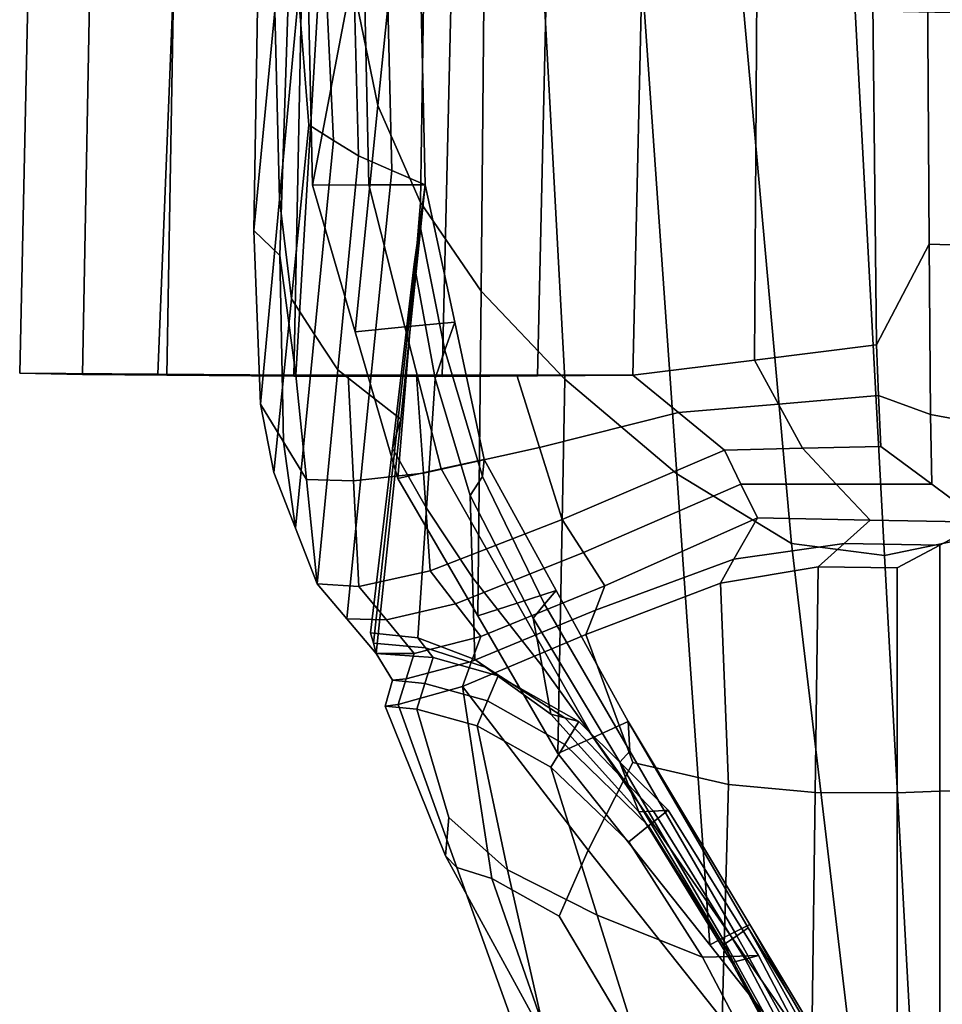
# Model space of a CAD drawing. Extents: x -0.97 to 0.97, y -3.2 to 2.94.
# Tile 14 of 44: x -0.97 to -0.04, y -1.15 to -0.15. Entities that reach past the tile are written whole.
import ezdxf

# ---------------------------------------------------------------- set-up
doc = ezdxf.new("R2010")
doc.units = 0

msp = doc.modelspace()

# ---------------------------------------------------------------- linework, layer by layer
for points in [[(-0.70522, 0.22762, 0.77387), (-0.72997, 0.0224, 0.64321), (-0.73659, -0.36614, 0.67643), (-0.7153, -0.14428, 0.79485)], [(-0.71064, -0.33498, 0.80802), (-0.69152, -0.12825, 0.91515), (-0.69401, 0.07758, 0.91328), (-0.7153, -0.14428, 0.79485)], [(-0.64986, 0.06669, 1.13001), (-0.68287, -0.05764, 1.02274), (-0.67722, -0.32026, 1.02554), (-0.63755, -0.11186, 1.15577)], [(-0.61107, -0.23973, 1.21282), (-0.58804, -0.01104, 1.31845), (-0.61204, 0.04586, 1.25472), (-0.63755, -0.11186, 1.15577)], [(-0.6976, -0.00087, 0.63442), (-0.71042, -0.3914, 0.66609), (-0.73659, -0.36614, 0.67643), (-0.72997, 0.0224, 0.64321)], [(-0.6976, -0.00087, 0.63442), (-0.66523, -0.02414, 0.62563), (-0.69423, -0.51235, 0.65729), (-0.71042, -0.3914, 0.66609)], [(-0.05626, -0.00474, 0.03548), (-0.05407, -0.38009, 0.03739), (-0.10741, -0.48174, 0.01756), (-0.11251, -0.0113, 0.00475)], [(-0.05626, -0.00474, 0.03548), (0, -0.00146, 0.05085), (0, -0.38166, 0.04876), (-0.05407, -0.38009, 0.03739)], [(-0.61107, -0.23973, 1.21282), (-0.56824, -0.33793, 1.28572), (-0.56404, -0.06794, 1.38218), (-0.58804, -0.01104, 1.31845)], [(-0.22755, -0.01772, 0.04189), (-0.23045, -0.49704, 0.05769), (-0.35349, -0.51234, 0.09783), (-0.34258, -0.02414, 0.07903)], [(-0.22755, -0.01772, 0.04189), (-0.11251, -0.0113, 0.00475), (-0.10741, -0.48174, 0.01756), (-0.23045, -0.49704, 0.05769)], [(-0.90052, -0.02569, 0.31103), (-0.90955, -0.51151, 0.33313), (-0.97315, -0.51044, 0.47384), (-0.96271, -0.02339, 0.44028)], [(-0.81397, -0.02377, 0.53296), (-0.96271, -0.02339, 0.44028), (-0.97315, -0.51044, 0.47384), (-0.83369, -0.5114, 0.56557)], [(-0.90052, -0.02569, 0.31103), (-0.81592, -0.02712, 0.18592), (-0.82437, -0.51246, 0.20062), (-0.90955, -0.51151, 0.33313)], [(-0.81397, -0.02377, 0.53296), (-0.83369, -0.5114, 0.56557), (-0.69423, -0.51235, 0.65729), (-0.66523, -0.02414, 0.62563)], [(-0.6865, -0.0268, 0.06909), (-0.69603, -0.5132, 0.08454), (-0.82437, -0.51246, 0.20062), (-0.81592, -0.02712, 0.18592)], [(-0.6865, -0.0268, 0.06909), (-0.53466, -0.02561, -0.0436), (-0.5461, -0.51382, -0.02335), (-0.69603, -0.5132, 0.08454)], [(-0.43862, -0.02487, 0.01772), (-0.4498, -0.51308, 0.03724), (-0.5461, -0.51382, -0.02335), (-0.53466, -0.02561, -0.0436)], [(-0.43862, -0.02487, 0.01772), (-0.34258, -0.02414, 0.07903), (-0.35349, -0.51234, 0.09783), (-0.4498, -0.51308, 0.03724)], [(-0.62597, -0.06083, 1.02083), (-0.62022, -0.32014, 1.02174), (-0.67722, -0.32026, 1.02554), (-0.68287, -0.05764, 1.02274)], [(-0.62597, -0.06083, 1.02083), (-0.56907, -0.06402, 1.01892), (-0.56323, -0.32003, 1.01795), (-0.62022, -0.32014, 1.02174)], [(-0.60248, -0.08113, 0.98996), (-0.59703, -0.30542, 0.98926), (-0.56323, -0.32003, 1.01795), (-0.56907, -0.06402, 1.01892)], [(-0.50686, -0.42746, 1.35903), (-0.50365, -0.09937, 1.43376), (-0.56404, -0.06794, 1.38218), (-0.56824, -0.33793, 1.28572)], [(-0.60248, -0.08113, 0.98996), (-0.63589, -0.09825, 0.96101), (-0.63083, -0.29082, 0.96057), (-0.59703, -0.30542, 0.98926)], [(-0.66371, -0.11325, 0.93808), (-0.65593, -0.27509, 0.93707), (-0.63083, -0.29082, 0.96057), (-0.63589, -0.09825, 0.96101)], [(-0.50686, -0.42746, 1.35903), (-0.4221, -0.51618, 1.4266), (-0.44326, -0.1308, 1.48533), (-0.50365, -0.09937, 1.43376)], [(-0.66371, -0.11325, 0.93808), (-0.69152, -0.12825, 0.91515), (-0.68103, -0.25937, 0.91358), (-0.65593, -0.27509, 0.93707)], [(-0.61107, -0.23973, 1.21282), (-0.63755, -0.11186, 1.15577), (-0.67722, -0.32026, 1.02554), (-0.63411, -0.46842, 1.10719)], [(-0.71064, -0.33498, 0.80802), (-0.69861, -0.43507, 0.81727), (-0.68103, -0.25937, 0.91358), (-0.69152, -0.12825, 0.91515)], [(-0.30911, -0.61197, 1.48229), (-0.34242, -0.13613, 1.51371), (-0.44326, -0.1308, 1.48533), (-0.4221, -0.51618, 1.4266)], [(-0.30911, -0.61197, 1.48229), (-0.19304, -0.68223, 1.52173), (-0.24158, -0.14146, 1.54208), (-0.34242, -0.13613, 1.51371)], [(-0.71064, -0.33498, 0.80802), (-0.7153, -0.14428, 0.79485), (-0.73659, -0.36614, 0.67643), (-0.72976, -0.5417, 0.70088)], [(-0.09905, -0.69437, 1.54055), (-0.12884, -0.14407, 1.54947), (-0.24158, -0.14146, 1.54208), (-0.19304, -0.68223, 1.52173)], [(-0.09905, -0.69437, 1.54055), (-0.0161, -0.67746, 1.54907), (-0.0161, -0.14668, 1.55686), (-0.12884, -0.14407, 1.54947)], [(-0.61107, -0.23973, 1.21282), (-0.63411, -0.46842, 1.10719), (-0.59099, -0.61659, 1.18885), (-0.56824, -0.33793, 1.28572)], [(-0.67512, -0.47106, 0.82585), (-0.65593, -0.27509, 0.93707), (-0.68103, -0.25937, 0.91358), (-0.69861, -0.43507, 0.81727)], [(-0.67512, -0.47106, 0.82585), (-0.65162, -0.50705, 0.83444), (-0.63083, -0.29082, 0.96057), (-0.65593, -0.27509, 0.93707)], [(-0.61985, -0.53188, 0.85174), (-0.59703, -0.30542, 0.98926), (-0.63083, -0.29082, 0.96057), (-0.65162, -0.50705, 0.83444)], [(-0.61985, -0.53188, 0.85174), (-0.58807, -0.55672, 0.86904), (-0.56323, -0.32003, 1.01795), (-0.59703, -0.30542, 0.98926)], [(-0.58379, -0.46358, 1.09652), (-0.63411, -0.46842, 1.10719), (-0.67722, -0.32026, 1.02554), (-0.62022, -0.32014, 1.02174)], [(-0.58379, -0.46358, 1.09652), (-0.62022, -0.32014, 1.02174), (-0.56323, -0.32003, 1.01795), (-0.53347, -0.45874, 1.08584)], [(-0.59229, -0.57155, 0.88681), (-0.56881, -0.36006, 1.0191), (-0.56323, -0.32003, 1.01795), (-0.58807, -0.55672, 0.86904)], [(-0.54339, -0.48716, 1.08122), (-0.53347, -0.45874, 1.08584), (-0.56323, -0.32003, 1.01795), (-0.56881, -0.36006, 1.0191)], [(-0.71064, -0.33498, 0.80802), (-0.72976, -0.5417, 0.70088), (-0.7162, -0.61077, 0.72096), (-0.69861, -0.43507, 0.81727)], [(-0.50686, -0.42746, 1.35903), (-0.56824, -0.33793, 1.28572), (-0.59099, -0.61659, 1.18885), (-0.51008, -0.75555, 1.2843)], [(-0.70654, -0.57976, 0.69184), (-0.72976, -0.5417, 0.70088), (-0.73659, -0.36614, 0.67643), (-0.71042, -0.3914, 0.66609)], [(-0.59229, -0.57155, 0.88681), (-0.5965, -0.58639, 0.90459), (-0.57439, -0.4001, 1.02025), (-0.56881, -0.36006, 1.0191)], [(-0.54339, -0.48716, 1.08122), (-0.56881, -0.36006, 1.0191), (-0.57439, -0.4001, 1.02025), (-0.55331, -0.51557, 1.0766)], [(-0.0526, -0.55215, 0.0316), (-0.10519, -0.53301, 0.01877), (-0.10741, -0.48174, 0.01756), (-0.05407, -0.38009, 0.03739)], [(-0.0526, -0.55215, 0.0316), (-0.05407, -0.38009, 0.03739), (0, -0.38166, 0.04876), (0, -0.56172, 0.03802)], [(-0.70654, -0.57976, 0.69184), (-0.71042, -0.3914, 0.66609), (-0.69423, -0.51235, 0.65729), (-0.68332, -0.61781, 0.6828)], [(-0.56197, -0.64665, 0.97265), (-0.55331, -0.51557, 1.0766), (-0.57439, -0.4001, 1.02025), (-0.5965, -0.58639, 0.90459)], [(-0.50686, -0.42746, 1.35903), (-0.51008, -0.75555, 1.2843), (-0.42917, -0.89451, 1.37975), (-0.4221, -0.51618, 1.4266)], [(-0.67512, -0.47106, 0.82585), (-0.69861, -0.43507, 0.81727), (-0.7162, -0.61077, 0.72096), (-0.69431, -0.66702, 0.71463)], [(-0.58379, -0.46358, 1.09652), (-0.54735, -0.60702, 1.17129), (-0.59099, -0.61659, 1.18885), (-0.63411, -0.46842, 1.10719)], [(-0.58379, -0.46358, 1.09652), (-0.53347, -0.45874, 1.08584), (-0.50371, -0.59745, 1.15373), (-0.54735, -0.60702, 1.17129)], [(-0.54339, -0.48716, 1.08122), (-0.50549, -0.61486, 1.14984), (-0.50371, -0.59745, 1.15373), (-0.53347, -0.45874, 1.08584)], [(-0.67512, -0.47106, 0.82585), (-0.69431, -0.66702, 0.71463), (-0.67242, -0.72327, 0.7083), (-0.65162, -0.50705, 0.83444)], [(-0.54339, -0.48716, 1.08122), (-0.55331, -0.51557, 1.0766), (-0.51801, -0.63384, 1.14007), (-0.50549, -0.61486, 1.14984)], [(-0.20621, -0.54159, 0.0515), (-0.23045, -0.49704, 0.05769), (-0.10741, -0.48174, 0.01756), (-0.10519, -0.53301, 0.01877)], [(-0.20621, -0.54159, 0.0515), (-0.30723, -0.55016, 0.08423), (-0.35349, -0.51234, 0.09783), (-0.23045, -0.49704, 0.05769)], [(-0.61985, -0.53188, 0.85174), (-0.65162, -0.50705, 0.83444), (-0.67242, -0.72327, 0.7083), (-0.64267, -0.75834, 0.71422)], [(-0.7754, -0.51193, 0.40306), (-0.83369, -0.5114, 0.56557), (-0.97315, -0.51044, 0.47384), (-0.90955, -0.51151, 0.33313)], [(-0.7754, -0.51193, 0.40306), (-0.90955, -0.51151, 0.33313), (-0.82437, -0.51246, 0.20062), (-0.69827, -0.51241, 0.25577)], [(-0.7754, -0.51193, 0.40306), (-0.64125, -0.51235, 0.473), (-0.69423, -0.51235, 0.65729), (-0.83369, -0.5114, 0.56557)], [(-0.58346, -0.51277, 0.1389), (-0.69827, -0.51241, 0.25577), (-0.82437, -0.51246, 0.20062), (-0.69603, -0.5132, 0.08454)], [(-0.7754, -0.51193, 0.40306), (-0.69827, -0.51241, 0.25577), (-0.57217, -0.51235, 0.31091), (-0.64125, -0.51235, 0.473)], [(-0.58346, -0.51277, 0.1389), (-0.47088, -0.51235, 0.19326), (-0.57217, -0.51235, 0.31091), (-0.69827, -0.51241, 0.25577)], [(-0.58346, -0.51277, 0.1389), (-0.69603, -0.5132, 0.08454), (-0.5461, -0.51382, -0.02335), (-0.4498, -0.51308, 0.03724)], [(-0.6359, -0.61908, 0.49943), (-0.68332, -0.61781, 0.6828), (-0.69423, -0.51235, 0.65729), (-0.64125, -0.51235, 0.473)], [(-0.6359, -0.61908, 0.49943), (-0.64125, -0.51235, 0.473), (-0.57217, -0.51235, 0.31091), (-0.56518, -0.61126, 0.33292)], [(-0.58346, -0.51277, 0.1389), (-0.4498, -0.51308, 0.03724), (-0.35349, -0.51234, 0.09783), (-0.47088, -0.51235, 0.19326)], [(-0.44786, -0.58525, 0.20014), (-0.56518, -0.61126, 0.33292), (-0.57217, -0.51235, 0.31091), (-0.47088, -0.51235, 0.19326)], [(-0.56197, -0.64665, 0.97265), (-0.51554, -0.71669, 1.04543), (-0.51801, -0.63384, 1.14007), (-0.55331, -0.51557, 1.0766)], [(-0.44786, -0.58525, 0.20014), (-0.47088, -0.51235, 0.19326), (-0.35349, -0.51234, 0.09783), (-0.30723, -0.55016, 0.08423)], [(-0.30911, -0.61197, 1.48229), (-0.4221, -0.51618, 1.4266), (-0.42917, -0.89451, 1.37975), (-0.2758, -1.08781, 1.45087)], [(-0.61985, -0.53188, 0.85174), (-0.64267, -0.75834, 0.71422), (-0.61292, -0.7934, 0.72013), (-0.58807, -0.55672, 0.86904)], [(-0.20621, -0.54159, 0.0515), (-0.10519, -0.53301, 0.01877), (-0.10297, -0.58429, 0.01999), (-0.18197, -0.58613, 0.04531)], [(-0.0526, -0.55215, 0.0316), (-0.05148, -0.62257, 0.02196), (-0.10297, -0.58429, 0.01999), (-0.10519, -0.53301, 0.01877)], [(-0.70654, -0.57976, 0.69184), (-0.69431, -0.66702, 0.71463), (-0.7162, -0.61077, 0.72096), (-0.72976, -0.5417, 0.70088)], [(-0.20621, -0.54159, 0.0515), (-0.18197, -0.58613, 0.04531), (-0.26097, -0.58797, 0.07062), (-0.30723, -0.55016, 0.08423)], [(-0.59229, -0.57155, 0.88681), (-0.58807, -0.55672, 0.86904), (-0.61292, -0.7934, 0.72013), (-0.61576, -0.78304, 0.75452)], [(-0.44786, -0.58525, 0.20014), (-0.30723, -0.55016, 0.08423), (-0.26097, -0.58797, 0.07062), (-0.42483, -0.65816, 0.20702)], [(-0.0526, -0.55215, 0.0316), (0, -0.56172, 0.03802), (0, -0.66084, 0.02394), (-0.05148, -0.62257, 0.02196)], [(-0.59229, -0.57155, 0.88681), (-0.61576, -0.78304, 0.75452), (-0.61861, -0.77267, 0.78892), (-0.5965, -0.58639, 0.90459)], [(-0.70654, -0.57976, 0.69184), (-0.68332, -0.61781, 0.6828), (-0.67242, -0.72327, 0.7083), (-0.69431, -0.66702, 0.71463)], [(-0.56197, -0.64665, 0.97265), (-0.5965, -0.58639, 0.90459), (-0.61861, -0.77267, 0.78892), (-0.57064, -0.77773, 0.8687)], [(-0.44786, -0.58525, 0.20014), (-0.42483, -0.65816, 0.20702), (-0.5582, -0.71016, 0.35493), (-0.56518, -0.61126, 0.33292)], [(-0.1479, -0.62243, 0.05015), (-0.24431, -0.62229, 0.07833), (-0.26097, -0.58797, 0.07062), (-0.18197, -0.58613, 0.04531)], [(-0.1479, -0.62243, 0.05015), (-0.18197, -0.58613, 0.04531), (-0.10297, -0.58429, 0.01999), (-0.05148, -0.62257, 0.02196)], [(-0.40336, -0.69158, 0.22022), (-0.42483, -0.65816, 0.20702), (-0.26097, -0.58797, 0.07062), (-0.24431, -0.62229, 0.07833)], [(-0.47052, -0.7427, 1.2647), (-0.54735, -0.60702, 1.17129), (-0.50371, -0.59745, 1.15373), (-0.43096, -0.72985, 1.2451)], [(-0.44263, -0.74378, 1.23144), (-0.43096, -0.72985, 1.2451), (-0.50371, -0.59745, 1.15373), (-0.50549, -0.61486, 1.14984)], [(-0.6359, -0.61908, 0.49943), (-0.56518, -0.61126, 0.33292), (-0.5582, -0.71016, 0.35493), (-0.63056, -0.72581, 0.52586)], [(-0.47052, -0.7427, 1.2647), (-0.51008, -0.75555, 1.2843), (-0.59099, -0.61659, 1.18885), (-0.54735, -0.60702, 1.17129)], [(-0.44263, -0.74378, 1.23144), (-0.50549, -0.61486, 1.14984), (-0.51801, -0.63384, 1.14007), (-0.4543, -0.7577, 1.21778)], [(-0.30911, -0.61197, 1.48229), (-0.2758, -1.08781, 1.45087), (-0.12244, -1.28111, 1.52199), (-0.19304, -0.68223, 1.52173)], [(-0.6359, -0.61908, 0.49943), (-0.63056, -0.72581, 0.52586), (-0.67242, -0.72327, 0.7083), (-0.68332, -0.61781, 0.6828)], [(-0.40336, -0.69158, 0.22022), (-0.24431, -0.62229, 0.07833), (-0.22765, -0.6566, 0.08605), (-0.38189, -0.725, 0.23342)], [(-0.1479, -0.62243, 0.05015), (-0.11383, -0.65872, 0.05499), (-0.22765, -0.6566, 0.08605), (-0.24431, -0.62229, 0.07833)], [(-0.1479, -0.62243, 0.05015), (-0.05148, -0.62257, 0.02196), (0, -0.66084, 0.02394), (-0.11383, -0.65872, 0.05499)], [(-0.4453, -0.80627, 1.12765), (-0.4543, -0.7577, 1.21778), (-0.51801, -0.63384, 1.14007), (-0.51554, -0.71669, 1.04543)], [(-0.56197, -0.64665, 0.97265), (-0.57064, -0.77773, 0.8687), (-0.51307, -0.79954, 0.9508), (-0.51554, -0.71669, 1.04543)], [(-0.39138, -0.7497, 0.22366), (-0.38189, -0.725, 0.23342), (-0.22765, -0.6566, 0.08605), (-0.25132, -0.69831, 0.10467)], [(-0.14006, -0.68231, 0.04601), (-0.25132, -0.69831, 0.10467), (-0.22765, -0.6566, 0.08605), (-0.11383, -0.65872, 0.05499)], [(-0.40336, -0.69158, 0.22022), (-0.53268, -0.74323, 0.37065), (-0.5582, -0.71016, 0.35493), (-0.42483, -0.65816, 0.20702)], [(-0.14006, -0.68231, 0.04601), (-0.11383, -0.65872, 0.05499), (0, -0.66084, 0.02394), (-0.04319, -0.68399, 0.01753)], [(-0.04317, -0.9327, -0.03723), (-0.04319, -0.68399, 0.01753), (0, -0.66084, 0.02394), (0, -0.93184, -0.03268)], [(-0.14006, -0.68231, 0.04601), (-0.1663, -0.70589, 0.03704), (-0.26489, -0.72239, 0.09421), (-0.25132, -0.69831, 0.10467)], [(-0.09905, -0.69437, 1.54055), (-0.19304, -0.68223, 1.52173), (-0.12244, -1.28111, 1.52199), (-0.06927, -1.24467, 1.53163)], [(-0.14006, -0.68231, 0.04601), (-0.04319, -0.68399, 0.01753), (-0.08638, -0.70713, 0.01113), (-0.1663, -0.70589, 0.03704)], [(-0.09905, -0.69437, 1.54055), (-0.06927, -1.24467, 1.53163), (-0.0161, -1.20824, 1.54127), (-0.0161, -0.67746, 1.54907)], [(-0.04317, -0.9327, -0.03723), (-0.08633, -0.93442, -0.04633), (-0.08638, -0.70713, 0.01113), (-0.04319, -0.68399, 0.01753)], [(-0.40336, -0.69158, 0.22022), (-0.38189, -0.725, 0.23342), (-0.50717, -0.7763, 0.38637), (-0.53268, -0.74323, 0.37065)], [(-0.39138, -0.7497, 0.22366), (-0.25132, -0.69831, 0.10467), (-0.26489, -0.72239, 0.09421), (-0.40086, -0.77439, 0.21389)], [(-0.16934, -0.93384, -0.02034), (-0.25686, -0.92598, 0.02908), (-0.26489, -0.72239, 0.09421), (-0.1663, -0.70589, 0.03704)], [(-0.16934, -0.93384, -0.02034), (-0.1663, -0.70589, 0.03704), (-0.08638, -0.70713, 0.01113), (-0.08633, -0.93442, -0.04633)], [(-0.60254, -0.7596, 0.53816), (-0.63056, -0.72581, 0.52586), (-0.5582, -0.71016, 0.35493), (-0.53268, -0.74323, 0.37065)], [(-0.60254, -0.7596, 0.53816), (-0.64267, -0.75834, 0.71422), (-0.67242, -0.72327, 0.7083), (-0.63056, -0.72581, 0.52586)], [(-0.39138, -0.7497, 0.22366), (-0.51642, -0.80161, 0.37945), (-0.50717, -0.7763, 0.38637), (-0.38189, -0.725, 0.23342)], [(-0.4453, -0.80627, 1.12765), (-0.51554, -0.71669, 1.04543), (-0.51307, -0.79954, 0.9508), (-0.4363, -0.85485, 1.03751)], [(-0.3534, -0.90356, 0.12538), (-0.40086, -0.77439, 0.21389), (-0.26489, -0.72239, 0.09421), (-0.25686, -0.92598, 0.02908)], [(-0.47052, -0.7427, 1.2647), (-0.43096, -0.72985, 1.2451), (-0.3582, -0.86226, 1.33647), (-0.39369, -0.87838, 1.35811)], [(-0.44263, -0.74378, 1.23144), (-0.35643, -0.89226, 1.31331), (-0.3582, -0.86226, 1.33647), (-0.43096, -0.72985, 1.2451)], [(-0.60254, -0.7596, 0.53816), (-0.53268, -0.74323, 0.37065), (-0.50717, -0.7763, 0.38637), (-0.57453, -0.7934, 0.55046)], [(-0.47052, -0.7427, 1.2647), (-0.39369, -0.87838, 1.35811), (-0.42917, -0.89451, 1.37975), (-0.51008, -0.75555, 1.2843)], [(-0.44263, -0.74378, 1.23144), (-0.4543, -0.7577, 1.21778), (-0.36677, -0.90324, 1.29699), (-0.35643, -0.89226, 1.31331)], [(-0.39138, -0.7497, 0.22366), (-0.40086, -0.77439, 0.21389), (-0.52567, -0.82691, 0.37254), (-0.51642, -0.80161, 0.37945)], [(-0.60254, -0.7596, 0.53816), (-0.57453, -0.7934, 0.55046), (-0.61292, -0.7934, 0.72013), (-0.64267, -0.75834, 0.71422)], [(-0.4453, -0.80627, 1.12765), (-0.35709, -0.92844, 1.20089), (-0.36677, -0.90324, 1.29699), (-0.4543, -0.7577, 1.21778)], [(-0.563, -0.78769, 0.8428), (-0.57064, -0.77773, 0.8687), (-0.61861, -0.77267, 0.78892), (-0.61576, -0.78304, 0.75452)], [(-0.3534, -0.90356, 0.12538), (-0.39881, -0.99217, 0.16561), (-0.52567, -0.82691, 0.37254), (-0.40086, -0.77439, 0.21389)], [(-0.563, -0.78769, 0.8428), (-0.61576, -0.78304, 0.75452), (-0.61292, -0.7934, 0.72013), (-0.55537, -0.79764, 0.8169)], [(-0.58266, -0.81919, 0.54853), (-0.57453, -0.7934, 0.55046), (-0.50717, -0.7763, 0.38637), (-0.51642, -0.80161, 0.37945)], [(-0.563, -0.78769, 0.8428), (-0.50142, -0.80774, 0.93104), (-0.51307, -0.79954, 0.9508), (-0.57064, -0.77773, 0.8687)], [(-0.58266, -0.81919, 0.54853), (-0.59632, -0.82054, 0.70379), (-0.61292, -0.7934, 0.72013), (-0.57453, -0.7934, 0.55046)], [(-0.56362, -0.82376, 0.81817), (-0.55537, -0.79764, 0.8169), (-0.61292, -0.7934, 0.72013), (-0.59632, -0.82054, 0.70379)], [(-0.563, -0.78769, 0.8428), (-0.55537, -0.79764, 0.8169), (-0.48978, -0.81594, 0.91129), (-0.50142, -0.80774, 0.93104)], [(-0.58266, -0.81919, 0.54853), (-0.51642, -0.80161, 0.37945), (-0.52567, -0.82691, 0.37254), (-0.5908, -0.84497, 0.54659)], [(-0.56362, -0.82376, 0.81817), (-0.50034, -0.84126, 0.90942), (-0.48978, -0.81594, 0.91129), (-0.55537, -0.79764, 0.8169)], [(-0.4222, -0.85861, 1.01921), (-0.4363, -0.85485, 1.03751), (-0.51307, -0.79954, 0.9508), (-0.50142, -0.80774, 0.93104)], [(-0.4222, -0.85861, 1.01921), (-0.50142, -0.80774, 0.93104), (-0.48978, -0.81594, 0.91129), (-0.4081, -0.86237, 1.00091)], [(-0.4453, -0.80627, 1.12765), (-0.4363, -0.85485, 1.03751), (-0.3474, -0.95363, 1.10479), (-0.35709, -0.92844, 1.20089)], [(-0.58266, -0.81919, 0.54853), (-0.5908, -0.84497, 0.54659), (-0.60372, -0.84662, 0.70568), (-0.59632, -0.82054, 0.70379)], [(-0.56362, -0.82376, 0.81817), (-0.59632, -0.82054, 0.70379), (-0.60372, -0.84662, 0.70568), (-0.57188, -0.84989, 0.81945)], [(-0.56362, -0.82376, 0.81817), (-0.57188, -0.84989, 0.81945), (-0.5109, -0.86658, 0.90756), (-0.50034, -0.84126, 0.90942)], [(-0.42226, -0.88543, 0.99531), (-0.4081, -0.86237, 1.00091), (-0.48978, -0.81594, 0.91129), (-0.50034, -0.84126, 0.90942)], [(-0.53145, -1.0097, 0.54884), (-0.5908, -0.84497, 0.54659), (-0.52567, -0.82691, 0.37254), (-0.49611, -1.02104, 0.37402)], [(-0.42786, -1.05909, 0.2239), (-0.49611, -1.02104, 0.37402), (-0.52567, -0.82691, 0.37254), (-0.39881, -0.99217, 0.16561)], [(-0.53145, -1.0097, 0.54884), (-0.5429, -0.99805, 0.70376), (-0.60372, -0.84662, 0.70568), (-0.5908, -0.84497, 0.54659)], [(-0.42226, -0.88543, 0.99531), (-0.50034, -0.84126, 0.90942), (-0.5109, -0.86658, 0.90756), (-0.43641, -0.90849, 0.9897)], [(-0.53946, -0.95912, 0.79418), (-0.57188, -0.84989, 0.81945), (-0.60372, -0.84662, 0.70568), (-0.5429, -0.99805, 0.70376)], [(-0.53946, -0.95912, 0.79418), (-0.48033, -1.01217, 0.84908), (-0.5109, -0.86658, 0.90756), (-0.57188, -0.84989, 0.81945)], [(-0.4222, -0.85861, 1.01921), (-0.33261, -0.95268, 1.08559), (-0.3474, -0.95363, 1.10479), (-0.4363, -0.85485, 1.03751)], [(-0.42226, -0.88543, 0.99531), (-0.33763, -0.96771, 1.05772), (-0.31782, -0.95173, 1.06639), (-0.4081, -0.86237, 1.00091)], [(-0.4222, -0.85861, 1.01921), (-0.4081, -0.86237, 1.00091), (-0.31782, -0.95173, 1.06639), (-0.33261, -0.95268, 1.08559)], [(-0.25548, -1.07761, 1.43277), (-0.39369, -0.87838, 1.35811), (-0.3582, -0.86226, 1.33647), (-0.23515, -1.0674, 1.41466)], [(-0.19535, -1.13798, 1.43127), (-0.23515, -1.0674, 1.41466), (-0.3582, -0.86226, 1.33647), (-0.23697, -1.0707, 1.40049)], [(-0.24849, -1.07864, 1.38273), (-0.23697, -1.0707, 1.40049), (-0.3582, -0.86226, 1.33647), (-0.35643, -0.89226, 1.31331)], [(-0.3896, -1.058, 0.94794), (-0.43641, -0.90849, 0.9897), (-0.5109, -0.86658, 0.90756), (-0.48033, -1.01217, 0.84908)], [(-0.25548, -1.07761, 1.43277), (-0.2758, -1.08781, 1.45087), (-0.42917, -0.89451, 1.37975), (-0.39369, -0.87838, 1.35811)], [(-0.42226, -0.88543, 0.99531), (-0.43641, -0.90849, 0.9897), (-0.35745, -0.98368, 1.04904), (-0.33763, -0.96771, 1.05772)], [(-0.24849, -1.07864, 1.38273), (-0.35643, -0.89226, 1.31331), (-0.36677, -0.90324, 1.29699), (-0.26002, -1.08658, 1.36496)], [(-0.3534, -0.90356, 0.12538), (-0.25686, -0.92598, 0.02908), (-0.26335, -1.16303, -0.0069), (-0.39881, -0.99217, 0.16561)], [(-0.25673, -1.09623, 1.24678), (-0.26002, -1.08658, 1.36496), (-0.36677, -0.90324, 1.29699), (-0.35709, -0.92844, 1.20089)], [(-0.3896, -1.058, 0.94794), (-0.28307, -1.10023, 1.06877), (-0.35745, -0.98368, 1.04904), (-0.43641, -0.90849, 0.9897)], [(-0.25673, -1.09623, 1.24678), (-0.35709, -0.92844, 1.20089), (-0.3474, -0.95363, 1.10479), (-0.25344, -1.10588, 1.1286)], [(-0.16934, -0.93384, -0.02034), (-0.17238, -1.1618, -0.07773), (-0.26335, -1.16303, -0.0069), (-0.25686, -0.92598, 0.02908)], [(-0.16934, -0.93384, -0.02034), (-0.08633, -0.93442, -0.04633), (-0.08629, -1.16171, -0.10379), (-0.17238, -1.1618, -0.07773)], [(-0.04317, -0.9327, -0.03723), (-0.04314, -1.18141, -0.092), (-0.08629, -1.16171, -0.10379), (-0.08633, -0.93442, -0.04633)], [(-0.04317, -0.9327, -0.03723), (0, -0.93184, -0.03268), (0, -1.2011, -0.0802), (-0.04314, -1.18141, -0.092)], [(-0.23993, -1.10235, 1.10846), (-0.25344, -1.10588, 1.1286), (-0.3474, -0.95363, 1.10479), (-0.33261, -0.95268, 1.08559)], [(-0.25474, -1.09953, 1.07855), (-0.22642, -1.09883, 1.08833), (-0.31782, -0.95173, 1.06639), (-0.33763, -0.96771, 1.05772)], [(-0.23993, -1.10235, 1.10846), (-0.33261, -0.95268, 1.08559), (-0.31782, -0.95173, 1.06639), (-0.22642, -1.09883, 1.08833)], [(-0.53946, -0.95912, 0.79418), (-0.5429, -0.99805, 0.70376), (-0.44103, -1.18428, 0.73614), (-0.48033, -1.01217, 0.84908)], [(-0.25474, -1.09953, 1.07855), (-0.33763, -0.96771, 1.05772), (-0.35745, -0.98368, 1.04904), (-0.28307, -1.10023, 1.06877)], [(-0.42786, -1.05909, 0.2239), (-0.39881, -0.99217, 0.16561), (-0.26335, -1.16303, -0.0069), (-0.36404, -1.16657, 0.15343)], [(-0.53145, -1.0097, 0.54884), (-0.47211, -1.17442, 0.55108), (-0.44103, -1.18428, 0.73614), (-0.5429, -0.99805, 0.70376)], [(-0.53145, -1.0097, 0.54884), (-0.49611, -1.02104, 0.37402), (-0.44384, -1.17087, 0.35538), (-0.47211, -1.17442, 0.55108)], [(-0.3896, -1.058, 0.94794), (-0.48033, -1.01217, 0.84908), (-0.44103, -1.18428, 0.73614), (-0.34279, -1.20752, 0.90617)], [(-0.42786, -1.05909, 0.2239), (-0.36404, -1.16657, 0.15343), (-0.44384, -1.17087, 0.35538), (-0.49611, -1.02104, 0.37402)], [(-0.3896, -1.058, 0.94794), (-0.34279, -1.20752, 0.90617), (-0.21097, -1.23745, 1.06869), (-0.28307, -1.10023, 1.06877)], [(-0.25548, -1.07761, 1.43277), (-0.23515, -1.0674, 1.41466), (-0.1121, -1.27255, 1.49284), (-0.11727, -1.27683, 1.50742)], [(-0.24849, -1.07864, 1.38273), (-0.15889, -1.23954, 1.43001), (-0.14524, -1.23494, 1.44814), (-0.23697, -1.0707, 1.40049)], [(-0.19535, -1.13798, 1.43127), (-0.23697, -1.0707, 1.40049), (-0.14524, -1.23494, 1.44814), (-0.1298, -1.25071, 1.46688)], [(-0.19535, -1.13798, 1.43127), (-0.1298, -1.25071, 1.46688), (-0.1121, -1.27255, 1.49284), (-0.23515, -1.0674, 1.41466)], [(-0.25548, -1.07761, 1.43277), (-0.11727, -1.27683, 1.50742), (-0.12244, -1.28111, 1.52199), (-0.2758, -1.08781, 1.45087)], [(-0.24849, -1.07864, 1.38273), (-0.26002, -1.08658, 1.36496), (-0.17254, -1.24414, 1.41187), (-0.15889, -1.23954, 1.43001)], [(-0.25673, -1.09623, 1.24678), (-0.1756, -1.24472, 1.27081), (-0.17254, -1.24414, 1.41187), (-0.26002, -1.08658, 1.36496)], [(-0.25474, -1.09953, 1.07855), (-0.28307, -1.10023, 1.06877), (-0.21097, -1.23745, 1.06869), (-0.17271, -1.25612, 1.0786)], [(-0.25673, -1.09623, 1.24678), (-0.25344, -1.10588, 1.1286), (-0.17866, -1.2453, 1.12974), (-0.1756, -1.24472, 1.27081)], [(-0.25474, -1.09953, 1.07855), (-0.17271, -1.25612, 1.0786), (-0.13445, -1.27479, 1.0885), (-0.22642, -1.09883, 1.08833)], [(-0.23993, -1.10235, 1.10846), (-0.16641, -1.24133, 1.1091), (-0.17866, -1.2453, 1.12974), (-0.25344, -1.10588, 1.1286)], [(-0.23993, -1.10235, 1.10846), (-0.22642, -1.09883, 1.08833), (-0.13445, -1.27479, 1.0885), (-0.16641, -1.24133, 1.1091)]]:
    msp.add_3dface(points)

doc.saveas('drawing.dxf')
